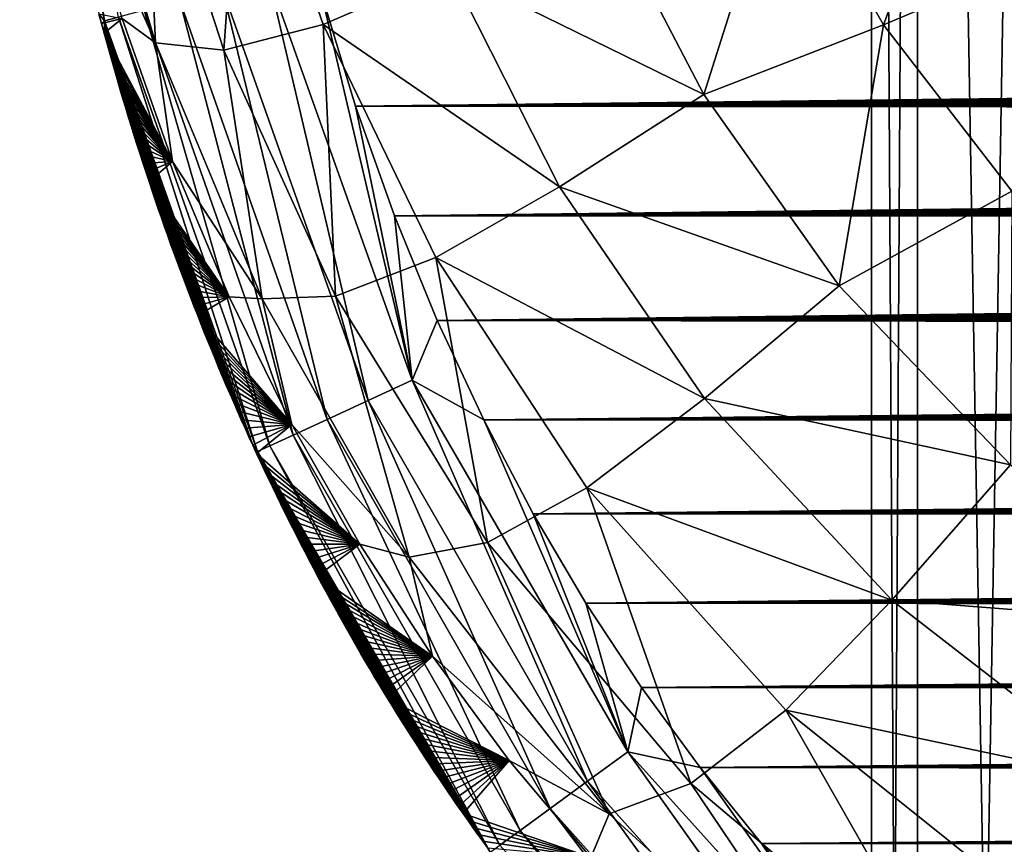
# Model space of a CAD drawing. Header units: metres. Extents: x -26 to 26, y -119 to 32.
# Tile 7 of 208: x -14.72 to -11.55, y -105.51 to -102.85. Entities that reach past the tile are written whole.
import ezdxf

# ---------------------------------------------------------------- set-up
doc = ezdxf.new("R2010")
doc.units = ezdxf.units.M
doc.layers.add('solid_13_411_041_XXX', color=7, linetype='CONTINUOUS')

msp = doc.modelspace()

# ---------------------------------------------------------------- linework, layer by layer
at = {"layer": 'solid_13_411_041_XXX'}
for points in [[(-11.975, -93.205933, 88.452087), (-11.975, -119.005936, 88.452087), (-11.827559, -119.005936, 90.325447)], [(-11.827568, -93.205933, 90.325394), (-11.975, -93.205933, 88.452087), (-11.827559, -119.005936, 90.325447)], [(-11.827568, -93.205933, 86.578789), (-11.827559, -119.005936, 86.578735), (-11.975, -119.005936, 88.452087)], [(-11.975, -93.205933, 88.452087), (-11.827568, -93.205933, 86.578789), (-11.975, -119.005936, 88.452087)], [(-11.827568, -93.205933, 90.325394), (-11.827559, -119.005936, 90.325447), (-11.388893, -119.005936, 92.152596)], [(-11.388902, -93.205933, 92.152565), (-11.827568, -93.205933, 90.325394), (-11.388893, -119.005936, 92.152596)], [(-11.827568, -93.205933, 86.578789), (-11.388902, -93.205933, 84.75161), (-11.827559, -119.005936, 86.578735)], [(-11.388902, -93.205933, 84.75161), (-11.388893, -119.005936, 84.751587), (-11.827559, -119.005936, 86.578735)], [(-14.669746, -101.425858, 144.73172), (-14.71887, -101.431931, 144.580383), (-14.446129, -102.857979, 144.56459)], [(-14.446129, -102.857979, 144.56459), (-14.71887, -101.431931, 144.580383), (-14.463709, -102.835426, 144.414185)], [(-14.400693, -102.845764, 144.719391), (-14.669746, -101.425858, 144.73172), (-14.446129, -102.857979, 144.56459)], [(-14.520329, -102.119385, 141.739288), (-14.28131, -102.929039, 141.765533), (-14.528988, -102.362, 142.349258)], [(-14.316432, -102.166145, 141.130295), (-14.28131, -102.929039, 141.765533), (-14.520329, -102.119385, 141.739288)], [(-14.061491, -102.951851, 141.149475), (-14.316432, -102.166145, 141.130295), (-14.002597, -102.117905, 140.5439)], [(-14.061491, -102.951851, 141.149475), (-14.002597, -102.117905, 140.5439), (-13.741776, -102.86898, 140.558121)], [(-13.741776, -102.86898, 140.558121), (-14.002597, -102.117905, 140.5439), (-13.334052, -102.692841, 140.03125)], [(-11.93677, -102.870506, 139.305588), (-12.263124, -102.298164, 139.299316), (-11.659621, -102.120621, 139.123108)], [(-11.93677, -102.870506, 139.305588), (-11.659621, -102.120621, 139.123108), (-11.34545, -102.62043, 139.127975)], [(-14.061491, -102.951851, 141.149475), (-14.28131, -102.929039, 141.765533), (-14.316432, -102.166145, 141.130295)], [(-12.515496, -103.095238, 139.612625), (-12.850915, -102.452225, 139.604782), (-12.263124, -102.298164, 139.299316)], [(-12.515496, -103.095238, 139.612625), (-12.263124, -102.298164, 139.299316), (-11.93677, -102.870506, 139.305588)], [(-14.28131, -102.929039, 141.765533), (-14.388555, -102.849953, 142.370697), (-14.528988, -102.362, 142.349258)], [(-13.334052, -102.692841, 140.03125), (-12.850915, -102.452225, 139.604782), (-12.515496, -103.095238, 139.612625)], [(-11.523081, -103.406532, 139.310699), (-11.93677, -102.870506, 139.305588), (-11.34545, -102.62043, 139.127975)], [(-13.741776, -102.86898, 140.558121), (-13.334052, -102.692841, 140.03125), (-12.980221, -103.392784, 140.04068)], [(-12.980221, -103.392784, 140.04068), (-13.334052, -102.692841, 140.03125), (-12.515496, -103.095238, 139.612625)], [(-13.917571, -102.715942, 145.129761), (-14.065491, -102.755684, 145.077789), (-13.596773, -104.081223, 145.074844)], [(-13.454619, -104.015785, 145.129211), (-13.917571, -102.715942, 145.129761), (-13.596773, -104.081223, 145.074844)], [(-13.749539, -102.763054, 145.145737), (-13.917571, -102.715942, 145.129761), (-13.454619, -104.015785, 145.129211)], [(-14.065491, -102.755684, 145.077789), (-14.203459, -102.792755, 144.988037), (-13.728878, -104.142036, 144.980789)], [(-13.596773, -104.081223, 145.074844), (-14.065491, -102.755684, 145.077789), (-13.728878, -104.142036, 144.980789)], [(-13.637234, -103.132393, 145.145767), (-13.749539, -102.763054, 145.145737), (-13.454619, -104.015785, 145.129211)], [(13.736288, -102.809975, 145.145752), (-13.749539, -102.763054, 145.145737), (-13.637234, -103.132393, 145.145767)], [(-14.203459, -102.792755, 144.988037), (-14.318469, -102.823662, 144.865082), (-13.837739, -104.192154, 144.852081)], [(-13.728878, -104.142036, 144.980789), (-14.203459, -102.792755, 144.988037), (-13.837739, -104.192154, 144.852081)], [(-14.388555, -102.849953, 142.370697), (-14.455441, -102.866272, 144.413681), (-14.463709, -102.835426, 144.414185)], [(-14.446129, -102.857979, 144.56459), (-14.463709, -102.835426, 144.414185), (-14.455441, -102.866272, 144.413681)], [(-14.318469, -102.823662, 144.865082), (-14.400693, -102.845764, 144.719391), (-13.91355, -104.227058, 144.700302)], [(-13.837739, -104.192154, 144.852081), (-14.318469, -102.823662, 144.865082), (-13.91355, -104.227058, 144.700302)], [(13.736288, -102.809975, 145.145752), (-13.637234, -103.132393, 145.145767), (13.721572, -102.860901, 145.145752)], [(-14.388555, -102.849953, 142.370697), (-14.447087, -102.897018, 144.413162), (-14.455441, -102.866272, 144.413681)], [(-14.446129, -102.857979, 144.56459), (-14.455441, -102.866272, 144.413681), (-14.447087, -102.897018, 144.413162)], [(-14.388555, -102.849953, 142.370697), (-14.226666, -103.310539, 142.391296), (-14.447087, -102.897018, 144.413162)], [(-14.446129, -102.857979, 144.56459), (-14.447087, -102.897018, 144.413162), (-14.438649, -102.927666, 144.412643)], [(-14.400693, -102.845764, 144.719391), (-14.446129, -102.857979, 144.56459), (-13.952672, -104.245079, 144.540283)], [(-14.446129, -102.857979, 144.56459), (-14.438649, -102.927666, 144.412643), (-14.430125, -102.958229, 144.412125)], [(-14.446129, -102.857979, 144.56459), (-14.430125, -102.958229, 144.412125), (-14.421515, -102.988701, 144.411606)], [(-14.446129, -102.857979, 144.56459), (-14.421515, -102.988701, 144.411606), (-14.412825, -103.019073, 144.411072)], [(-14.446129, -102.857979, 144.56459), (-14.412825, -103.019073, 144.411072), (-14.404058, -103.049316, 144.410553)], [(-14.446129, -102.857979, 144.56459), (-14.404058, -103.049316, 144.410553), (-14.395215, -103.079437, 144.410019)], [(-14.446129, -102.857979, 144.56459), (-14.395215, -103.079437, 144.410019), (-14.386295, -103.109444, 144.409485)], [(-14.446129, -102.857979, 144.56459), (-14.386295, -103.109444, 144.409485), (-14.377296, -103.139351, 144.408936)], [(-14.446129, -102.857979, 144.56459), (-14.377296, -103.139351, 144.408936), (-14.368216, -103.169151, 144.408401)], [(-14.446129, -102.857979, 144.56459), (-14.368216, -103.169151, 144.408401), (-14.359053, -103.19886, 144.407852)], [(-14.446129, -102.857979, 144.56459), (-14.359053, -103.19886, 144.407852), (-14.349805, -103.228493, 144.407318)], [(-14.446129, -102.857979, 144.56459), (-14.349805, -103.228493, 144.407318), (-14.340469, -103.258034, 144.406769)], [(-14.446129, -102.857979, 144.56459), (-14.340469, -103.258034, 144.406769), (-14.331046, -103.287514, 144.406204)], [(-14.446129, -102.857979, 144.56459), (-14.331046, -103.287514, 144.406204), (-14.321531, -103.316925, 144.405655)], [(-14.446129, -102.857979, 144.56459), (-14.321531, -103.316925, 144.405655), (-14.311923, -103.346275, 144.405106)], [(-14.446129, -102.857979, 144.56459), (-14.311923, -103.346275, 144.405106), (-14.302218, -103.375572, 144.404541)], [(-14.446129, -102.857979, 144.56459), (-14.302218, -103.375572, 144.404541), (-14.292416, -103.404831, 144.403976)], [(-14.446129, -102.857979, 144.56459), (-14.292416, -103.404831, 144.403976), (-14.282515, -103.434036, 144.403412)], [(-14.446129, -102.857979, 144.56459), (-14.282515, -103.434036, 144.403412), (-14.272527, -103.463165, 144.402847)], [(-14.446129, -102.857979, 144.56459), (-14.272527, -103.463165, 144.402847), (-14.26245, -103.492226, 144.402267)], [(-14.446129, -102.857979, 144.56459), (-14.26245, -103.492226, 144.402267), (-14.252286, -103.521202, 144.401703)], [(-14.446129, -102.857979, 144.56459), (-14.252286, -103.521202, 144.401703), (-14.242033, -103.550102, 144.401123)], [(-14.446129, -102.857979, 144.56459), (-14.242033, -103.550102, 144.401123), (-14.23169, -103.578934, 144.400543)], [(-14.446129, -102.857979, 144.56459), (-14.23169, -103.578934, 144.400543), (-14.221258, -103.607697, 144.399948)], [(-14.446129, -102.857979, 144.56459), (-14.221258, -103.607697, 144.399948), (-14.210734, -103.636398, 144.399368)], [(-14.446129, -102.857979, 144.56459), (-14.210734, -103.636398, 144.399368), (-14.200119, -103.665024, 144.398773)], [(-14.446129, -102.857979, 144.56459), (-14.200119, -103.665024, 144.398773), (-14.189411, -103.693596, 144.398193)], [(-14.446129, -102.857979, 144.56459), (-14.189411, -103.693596, 144.398193), (-14.17861, -103.722107, 144.397598)], [(-14.446129, -102.857979, 144.56459), (-14.17861, -103.722107, 144.397598), (-14.167714, -103.750549, 144.397003)], [(-14.446129, -102.857979, 144.56459), (-14.167714, -103.750549, 144.397003), (-14.156724, -103.778946, 144.396408)], [(-14.446129, -102.857979, 144.56459), (-14.156724, -103.778946, 144.396408), (-14.145637, -103.807281, 144.395798)], [(-14.446129, -102.857979, 144.56459), (-14.145637, -103.807281, 144.395798), (-14.134453, -103.835571, 144.395203)], [(-14.446129, -102.857979, 144.56459), (-14.134453, -103.835571, 144.395203), (-14.123167, -103.863815, 144.394592)], [(-14.446129, -102.857979, 144.56459), (-14.123167, -103.863815, 144.394592), (-14.111782, -103.892014, 144.393997)], [(-14.446129, -102.857979, 144.56459), (-14.111782, -103.892014, 144.393997), (-14.100299, -103.920158, 144.393387)], [(-14.446129, -102.857979, 144.56459), (-14.100299, -103.920158, 144.393387), (-14.08872, -103.948242, 144.392761)], [(-14.446129, -102.857979, 144.56459), (-14.08872, -103.948242, 144.392761), (-14.077047, -103.976265, 144.392151)], [(-14.446129, -102.857979, 144.56459), (-14.077047, -103.976265, 144.392151), (-14.065283, -104.004219, 144.391525)], [(-14.446129, -102.857979, 144.56459), (-14.065283, -104.004219, 144.391525), (-14.053429, -104.032097, 144.390915)], [(-14.446129, -102.857979, 144.56459), (-14.053429, -104.032097, 144.390915), (-14.041489, -104.059898, 144.390289)], [(-14.446129, -102.857979, 144.56459), (-14.041489, -104.059898, 144.390289), (-14.029463, -104.087608, 144.389664)], [(-14.446129, -102.857979, 144.56459), (-14.029463, -104.087608, 144.389664), (-14.017356, -104.115234, 144.389038)], [(-14.446129, -102.857979, 144.56459), (-14.017356, -104.115234, 144.389038), (-14.00517, -104.142761, 144.388412)], [(-14.446129, -102.857979, 144.56459), (-14.00517, -104.142761, 144.388412), (-13.992908, -104.170181, 144.387787)], [(-14.446129, -102.857979, 144.56459), (-13.992908, -104.170181, 144.387787), (-13.98057, -104.197502, 144.387161)], [(-14.446129, -102.857979, 144.56459), (-13.98057, -104.197502, 144.387161), (-13.968162, -104.224716, 144.386536)], [(-13.952672, -104.245079, 144.540283), (-14.446129, -102.857979, 144.56459), (-13.968162, -104.224716, 144.386536)], [(-13.91355, -104.227058, 144.700302), (-14.400693, -102.845764, 144.719391), (-13.952672, -104.245079, 144.540283)], [(-14.28131, -102.929039, 141.765533), (-14.226666, -103.310539, 142.391296), (-14.388555, -102.849953, 142.370697)], [(-13.70167, -103.745117, 141.166183), (-14.061491, -102.951851, 141.149475), (-13.741776, -102.86898, 140.558121)], [(-13.37861, -103.619865, 140.570053), (-13.741776, -102.86898, 140.558121), (-12.980221, -103.392784, 140.04068)], [(-13.70167, -103.745117, 141.166183), (-13.741776, -102.86898, 140.558121), (-13.37861, -103.619865, 140.570053)], [(13.721572, -102.860901, 145.145752), (-13.637234, -103.132393, 145.145767), (13.706615, -102.91153, 145.145752)], [(-14.226666, -103.310539, 142.391296), (-14.438649, -102.927666, 144.412643), (-14.447087, -102.897018, 144.413162)], [(-12.079587, -103.711632, 139.618225), (-12.515496, -103.095238, 139.612625), (-11.93677, -102.870506, 139.305588)], [(-12.079587, -103.711632, 139.618225), (-11.93677, -102.870506, 139.305588), (-11.523081, -103.406532, 139.310699)], [(-14.226666, -103.310539, 142.391296), (-14.430125, -102.958229, 144.412125), (-14.438649, -102.927666, 144.412643)], [(-14.28131, -102.929039, 141.765533), (-13.938389, -103.753403, 141.790482), (-14.226666, -103.310539, 142.391296)], [(-14.061491, -102.951851, 141.149475), (-13.938389, -103.753403, 141.790482), (-14.28131, -102.929039, 141.765533)], [(13.706615, -102.91153, 145.145752), (-13.637234, -103.132393, 145.145767), (13.691407, -102.961861, 145.145752)], [(-14.226666, -103.310539, 142.391296), (-14.421515, -102.988701, 144.411606), (-14.430125, -102.958229, 144.412125)], [(-13.70167, -103.745117, 141.166183), (-13.938389, -103.753403, 141.790482), (-14.061491, -102.951851, 141.149475)], [(13.691407, -102.961861, 145.145752), (-13.637234, -103.132393, 145.145767), (13.675941, -103.011887, 145.145767)], [(-14.226666, -103.310539, 142.391296), (-14.412825, -103.019073, 144.411072), (-14.421515, -102.988701, 144.411606)], [(-14.226666, -103.310539, 142.391296), (-14.404058, -103.049316, 144.410553), (-14.412825, -103.019073, 144.411072)], [(13.675941, -103.011887, 145.145767), (-13.637234, -103.132393, 145.145767), (13.660222, -103.0616, 145.145767)], [(-14.226666, -103.310539, 142.391296), (-14.395215, -103.079437, 144.410019), (-14.404058, -103.049316, 144.410553)], [(-14.226666, -103.310539, 142.391296), (-14.386295, -103.109444, 144.409485), (-14.395215, -103.079437, 144.410019)], [(13.660222, -103.0616, 145.145767), (-13.637234, -103.132393, 145.145767), (13.644258, -103.111015, 145.145767)], [(-14.226666, -103.310539, 142.391296), (-14.377296, -103.139351, 144.408936), (-14.386295, -103.109444, 144.409485)], [(13.644258, -103.111015, 145.145767), (-13.637234, -103.132393, 145.145767), (13.628052, -103.160118, 145.145767)], [(-12.980221, -103.392784, 140.04068), (-12.515496, -103.095238, 139.612625), (-12.079587, -103.711632, 139.618225)], [(-14.226666, -103.310539, 142.391296), (-14.368216, -103.169151, 144.408401), (-14.377296, -103.139351, 144.408936)], [(-13.511699, -103.485855, 145.145798), (-13.637234, -103.132393, 145.145767), (-13.454619, -104.015785, 145.129211)], [(13.628052, -103.160118, 145.145767), (-13.637234, -103.132393, 145.145767), (-13.511699, -103.485855, 145.145798)], [(-14.226666, -103.310539, 142.391296), (-14.359053, -103.19886, 144.407852), (-14.368216, -103.169151, 144.408401)], [(13.628052, -103.160118, 145.145767), (-13.511699, -103.485855, 145.145798), (13.611611, -103.208916, 145.145782)], [(-14.226666, -103.310539, 142.391296), (-14.349805, -103.228493, 144.407318), (-14.359053, -103.19886, 144.407852)], [(13.611611, -103.208916, 145.145782), (-13.511699, -103.485855, 145.145798), (13.594943, -103.257401, 145.145782)], [(-14.226666, -103.310539, 142.391296), (-14.340469, -103.258034, 144.406769), (-14.349805, -103.228493, 144.407318)], [(-14.226666, -103.310539, 142.391296), (-14.331046, -103.287514, 144.406204), (-14.340469, -103.258034, 144.406769)], [(13.594943, -103.257401, 145.145782), (-13.511699, -103.485855, 145.145798), (13.578052, -103.30558, 145.145782)], [(-14.226666, -103.310539, 142.391296), (-14.321531, -103.316925, 144.405655), (-14.331046, -103.287514, 144.406204)], [(-14.226666, -103.310539, 142.391296), (-14.311923, -103.346275, 144.405106), (-14.321531, -103.316925, 144.405655)], [(-14.226666, -103.310539, 142.391296), (-14.302218, -103.375572, 144.404541), (-14.311923, -103.346275, 144.405106)], [(-14.226666, -103.310539, 142.391296), (-14.04371, -103.747253, 142.409286), (-14.302218, -103.375572, 144.404541)], [(-13.938389, -103.753403, 141.790482), (-14.04371, -103.747253, 142.409286), (-14.226666, -103.310539, 142.391296)], [(13.578052, -103.30558, 145.145782), (-13.511699, -103.485855, 145.145798), (13.560935, -103.353439, 145.145798)], [(-14.04371, -103.747253, 142.409286), (-14.292416, -103.404831, 144.403976), (-14.302218, -103.375572, 144.404541)], [(13.560935, -103.353439, 145.145798), (-13.511699, -103.485855, 145.145798), (13.543574, -103.401001, 145.145798)], [(-14.04371, -103.747253, 142.409286), (-14.282515, -103.434036, 144.403412), (-14.292416, -103.404831, 144.403976)], [(13.543574, -103.401001, 145.145798), (-13.511699, -103.485855, 145.145798), (13.525976, -103.44825, 145.145798)], [(-13.37861, -103.619865, 140.570053), (-12.980221, -103.392784, 140.04068), (-12.513153, -104.074898, 140.046051)], [(-12.513153, -104.074898, 140.046051), (-12.980221, -103.392784, 140.04068), (-12.079587, -103.711632, 139.618225)], [(-11.52787, -104.288574, 139.619614), (-12.079587, -103.711632, 139.618225), (-11.523081, -103.406532, 139.310699)], [(-14.04371, -103.747253, 142.409286), (-14.272527, -103.463165, 144.402847), (-14.282515, -103.434036, 144.403412)], [(-14.04371, -103.747253, 142.409286), (-14.26245, -103.492226, 144.402267), (-14.272527, -103.463165, 144.402847)], [(13.525976, -103.44825, 145.145798), (-13.511699, -103.485855, 145.145798), (13.508145, -103.495193, 145.145798)], [(-14.04371, -103.747253, 142.409286), (-14.252286, -103.521202, 144.401703), (-14.26245, -103.492226, 144.402267)], [(-13.373824, -103.822899, 145.145828), (-13.511699, -103.485855, 145.145798), (-13.454619, -104.015785, 145.129211)], [(13.508145, -103.495193, 145.145798), (-13.511699, -103.485855, 145.145798), (-13.373824, -103.822899, 145.145828)], [(13.508145, -103.495193, 145.145798), (-13.373824, -103.822899, 145.145828), (13.490089, -103.541824, 145.145813)], [(-14.04371, -103.747253, 142.409286), (-14.242033, -103.550102, 144.401123), (-14.252286, -103.521202, 144.401703)], [(-14.04371, -103.747253, 142.409286), (-14.23169, -103.578934, 144.400543), (-14.242033, -103.550102, 144.401123)], [(13.490089, -103.541824, 145.145813), (-13.373824, -103.822899, 145.145828), (13.471814, -103.588142, 145.145813)], [(-14.04371, -103.747253, 142.409286), (-14.221258, -103.607697, 144.399948), (-14.23169, -103.578934, 144.400543)], [(13.471814, -103.588142, 145.145813), (-13.373824, -103.822899, 145.145828), (13.453328, -103.634155, 145.145813)], [(-14.04371, -103.747253, 142.409286), (-14.210734, -103.636398, 144.399368), (-14.221258, -103.607697, 144.399948)], [(-13.211985, -104.538284, 141.174942), (-13.70167, -103.745117, 141.166183), (-13.37861, -103.619865, 140.570053)], [(-12.891803, -104.361824, 140.575806), (-13.37861, -103.619865, 140.570053), (-12.513153, -104.074898, 140.046051)], [(-13.211985, -104.538284, 141.174942), (-13.37861, -103.619865, 140.570053), (-12.891803, -104.361824, 140.575806)], [(-14.04371, -103.747253, 142.409286), (-14.200119, -103.665024, 144.398773), (-14.210734, -103.636398, 144.399368)], [(13.453328, -103.634155, 145.145813), (-13.373824, -103.822899, 145.145828), (13.434636, -103.679848, 145.145813)], [(-14.04371, -103.747253, 142.409286), (-14.189411, -103.693596, 144.398193), (-14.200119, -103.665024, 144.398773)], [(-14.04371, -103.747253, 142.409286), (-14.17861, -103.722107, 144.397598), (-14.189411, -103.693596, 144.398193)], [(13.434636, -103.679848, 145.145813), (-13.373824, -103.822899, 145.145828), (13.415742, -103.725227, 145.145828)], [(-14.04371, -103.747253, 142.409286), (-14.167714, -103.750549, 144.397003), (-14.17861, -103.722107, 144.397598)], [(13.415742, -103.725227, 145.145828), (-13.373824, -103.822899, 145.145828), (13.396626, -103.770294, 145.145828)], [(-12.513153, -104.074898, 140.046051), (-12.079587, -103.711632, 139.618225), (-11.52787, -104.288574, 139.619614)], [(-14.04371, -103.747253, 142.409286), (-14.156724, -103.778946, 144.396408), (-14.167714, -103.750549, 144.397003)], [(-14.04371, -103.747253, 142.409286), (-14.145637, -103.807281, 144.395798), (-14.156724, -103.778946, 144.396408)], [(-14.04371, -103.747253, 142.409286), (-13.842134, -104.158455, 142.424301), (-14.145637, -103.807281, 144.395798)], [(-13.938389, -103.753403, 141.790482), (-13.842134, -104.158455, 142.424301), (-14.04371, -103.747253, 142.409286)], [(-13.70167, -103.745117, 141.166183), (-13.464734, -104.585907, 141.806808), (-13.938389, -103.753403, 141.790482)], [(-13.938389, -103.753403, 141.790482), (-13.464734, -104.585907, 141.806808), (-13.842134, -104.158455, 142.424301)], [(-13.211985, -104.538284, 141.174942), (-13.464734, -104.585907, 141.806808), (-13.70167, -103.745117, 141.166183)], [(13.396626, -103.770294, 145.145828), (-13.373824, -103.822899, 145.145828), (13.377289, -103.815048, 145.145828)], [(-13.842134, -104.158455, 142.424301), (-14.134453, -103.835571, 144.395203), (-14.145637, -103.807281, 144.395798)], [(13.377289, -103.815048, 145.145828), (-13.373824, -103.822899, 145.145828), (13.357736, -103.859497, 145.145828)], [(-13.842134, -104.158455, 142.424301), (-14.123167, -103.863815, 144.394592), (-14.134453, -103.835571, 144.395203)], [(-13.224551, -104.143127, 145.145859), (-13.373824, -103.822899, 145.145828), (-13.454619, -104.015785, 145.129211)], [(13.357736, -103.859497, 145.145828), (-13.373824, -103.822899, 145.145828), (-13.224551, -104.143127, 145.145859)], [(-13.842134, -104.158455, 142.424301), (-14.111782, -103.892014, 144.393997), (-14.123167, -103.863815, 144.394592)], [(13.357736, -103.859497, 145.145828), (-13.224551, -104.143127, 145.145859), (13.337974, -103.903625, 145.145844)], [(-13.842134, -104.158455, 142.424301), (-14.100299, -103.920158, 144.393387), (-14.111782, -103.892014, 144.393997)], [(13.337974, -103.903625, 145.145844), (-13.224551, -104.143127, 145.145859), (13.318008, -103.947441, 145.145844)], [(-13.842134, -104.158455, 142.424301), (-14.08872, -103.948242, 144.392761), (-14.100299, -103.920158, 144.393387)], [(13.318008, -103.947441, 145.145844), (-13.224551, -104.143127, 145.145859), (13.297847, -103.990952, 145.145844)], [(-13.842134, -104.158455, 142.424301), (-14.077047, -103.976265, 144.392151), (-14.08872, -103.948242, 144.392761)], [(-13.842134, -104.158455, 142.424301), (-14.065283, -104.004219, 144.391525), (-14.077047, -103.976265, 144.392151)], [(-13.842134, -104.158455, 142.424301), (-14.053429, -104.032097, 144.390915), (-14.065283, -104.004219, 144.391525)], [(13.297847, -103.990952, 145.145844), (-13.224551, -104.143127, 145.145859), (13.277493, -104.034149, 145.145844)], [(-13.842134, -104.158455, 142.424301), (-14.041489, -104.059898, 144.390289), (-14.053429, -104.032097, 144.390915)], [(-13.454619, -104.015785, 145.129211), (-13.596773, -104.081223, 145.074844), (-12.889869, -105.307625, 145.071182)], [(-12.760136, -105.213196, 145.128494), (-13.454619, -104.015785, 145.129211), (-12.889869, -105.307625, 145.071182)], [(-13.224551, -104.143127, 145.145859), (-13.454619, -104.015785, 145.129211), (-12.760136, -105.213196, 145.128494)], [(13.277493, -104.034149, 145.145844), (-13.224551, -104.143127, 145.145859), (13.256956, -104.077034, 145.145859)], [(-13.842134, -104.158455, 142.424301), (-14.029463, -104.087608, 144.389664), (-14.041489, -104.059898, 144.390289)], [(-13.842134, -104.158455, 142.424301), (-14.017356, -104.115234, 144.389038), (-14.029463, -104.087608, 144.389664)], [(-13.596773, -104.081223, 145.074844), (-13.728878, -104.142036, 144.980789), (-13.009876, -105.394974, 144.971802)], [(-12.889869, -105.307625, 145.071182), (-13.596773, -104.081223, 145.074844), (-13.009876, -105.394974, 144.971802)], [(13.256956, -104.077034, 145.145859), (-13.224551, -104.143127, 145.145859), (13.236222, -104.119606, 145.145859)], [(-12.891803, -104.361824, 140.575806), (-12.513153, -104.074898, 140.046051), (-11.910115, -104.724113, 140.043839)], [(-11.910115, -104.724113, 140.043839), (-12.513153, -104.074898, 140.046051), (-11.52787, -104.288574, 139.619614)], [(-13.842134, -104.158455, 142.424301), (-14.00517, -104.142761, 144.388412), (-14.017356, -104.115234, 144.389038)], [(13.236222, -104.119606, 145.145859), (-13.224551, -104.143127, 145.145859), (13.215285, -104.16185, 145.145859)], [(-13.842134, -104.158455, 142.424301), (-13.992908, -104.170181, 144.387787), (-14.00517, -104.142761, 144.388412)], [(-13.842134, -104.158455, 142.424301), (-13.98057, -104.197502, 144.387161), (-13.992908, -104.170181, 144.387787)], [(-13.842134, -104.158455, 142.424301), (-13.968162, -104.224716, 144.386536), (-13.98057, -104.197502, 144.387161)], [(-13.842134, -104.158455, 142.424301), (-13.955674, -104.251831, 144.38591), (-13.968162, -104.224716, 144.386536)], [(-13.842134, -104.158455, 142.424301), (-13.623788, -104.543991, 142.435364), (-13.955674, -104.251831, 144.38591)], [(-13.464734, -104.585907, 141.806808), (-13.623788, -104.543991, 142.435364), (-13.842134, -104.158455, 142.424301)], [(-13.728878, -104.142036, 144.980789), (-13.837739, -104.192154, 144.852081), (-13.107318, -105.465904, 144.836014)], [(-13.009876, -105.394974, 144.971802), (-13.728878, -104.142036, 144.980789), (-13.107318, -105.465904, 144.836014)], [(-13.064838, -104.446342, 145.145889), (-13.224551, -104.143127, 145.145859), (-12.760136, -105.213196, 145.128494)], [(13.215285, -104.16185, 145.145859), (-13.224551, -104.143127, 145.145859), (-13.064838, -104.446342, 145.145889)], [(13.215285, -104.16185, 145.145859), (-13.064838, -104.446342, 145.145889), (13.194148, -104.203789, 145.145859)], [(-13.837739, -104.192154, 144.852081), (-13.91355, -104.227058, 144.700302), (-13.172853, -105.513618, 144.676804)], [(-13.107318, -105.465904, 144.836014), (-13.837739, -104.192154, 144.852081), (-13.172853, -105.513618, 144.676804)], [(-13.952672, -104.245079, 144.540283), (-13.968162, -104.224716, 144.386536), (-13.955674, -104.251831, 144.38591)], [(-13.91355, -104.227058, 144.700302), (-13.952672, -104.245079, 144.540283), (-13.203445, -105.535904, 144.510605)], [(-13.172853, -105.513618, 144.676804), (-13.91355, -104.227058, 144.700302), (-13.203445, -105.535904, 144.510605)], [(13.194148, -104.203789, 145.145859), (-13.064838, -104.446342, 145.145889), (13.172817, -104.245415, 145.145874)], [(-13.952672, -104.245079, 144.540283), (-13.955674, -104.251831, 144.38591), (-13.943103, -104.278862, 144.385284)], [(-13.623788, -104.543991, 142.435364), (-13.943103, -104.278862, 144.385284), (-13.955674, -104.251831, 144.38591)], [(-13.952672, -104.245079, 144.540283), (-13.943103, -104.278862, 144.385284), (-13.930449, -104.305809, 144.384644)], [(-13.952672, -104.245079, 144.540283), (-13.930449, -104.305809, 144.384644), (-13.917715, -104.332664, 144.384018)], [(-13.952672, -104.245079, 144.540283), (-13.917715, -104.332664, 144.384018), (-13.904902, -104.359428, 144.383377)], [(-13.952672, -104.245079, 144.540283), (-13.904902, -104.359428, 144.383377), (-13.892012, -104.386101, 144.382736)], [(-13.952672, -104.245079, 144.540283), (-13.892012, -104.386101, 144.382736), (-13.879045, -104.412674, 144.382111)], [(-13.952672, -104.245079, 144.540283), (-13.879045, -104.412674, 144.382111), (-13.866005, -104.43914, 144.38147)], [(-13.952672, -104.245079, 144.540283), (-13.866005, -104.43914, 144.38147), (-13.852893, -104.465508, 144.380829)], [(-13.952672, -104.245079, 144.540283), (-13.852893, -104.465508, 144.380829), (-13.83971, -104.491768, 144.380188)], [(-13.952672, -104.245079, 144.540283), (-13.83971, -104.491768, 144.380188), (-13.82646, -104.517921, 144.379562)], [(-13.952672, -104.245079, 144.540283), (-13.82646, -104.517921, 144.379562), (-13.813143, -104.543961, 144.378922)], [(-13.952672, -104.245079, 144.540283), (-13.813143, -104.543961, 144.378922), (-13.799762, -104.569878, 144.378281)], [(-13.952672, -104.245079, 144.540283), (-13.799762, -104.569878, 144.378281), (-13.786318, -104.595688, 144.37764)], [(-13.952672, -104.245079, 144.540283), (-13.786318, -104.595688, 144.37764), (-13.772813, -104.621368, 144.376999)], [(-13.952672, -104.245079, 144.540283), (-13.772813, -104.621368, 144.376999), (-13.759246, -104.646935, 144.376373)], [(-13.952672, -104.245079, 144.540283), (-13.759246, -104.646935, 144.376373), (-13.745618, -104.672386, 144.375732)], [(-13.952672, -104.245079, 144.540283), (-13.745618, -104.672386, 144.375732), (-13.731926, -104.697723, 144.375092)], [(-13.952672, -104.245079, 144.540283), (-13.731926, -104.697723, 144.375092), (-13.718171, -104.722954, 144.374451)], [(-13.952672, -104.245079, 144.540283), (-13.718171, -104.722954, 144.374451), (-13.704352, -104.74807, 144.37381)], [(-13.952672, -104.245079, 144.540283), (-13.704352, -104.74807, 144.37381), (-13.690468, -104.773087, 144.373169)], [(-13.952672, -104.245079, 144.540283), (-13.690468, -104.773087, 144.373169), (-13.676517, -104.797997, 144.372528)], [(-13.952672, -104.245079, 144.540283), (-13.676517, -104.797997, 144.372528), (-13.662499, -104.8228, 144.371902)], [(-13.952672, -104.245079, 144.540283), (-13.662499, -104.8228, 144.371902), (-13.648415, -104.847511, 144.371262)], [(-13.952672, -104.245079, 144.540283), (-13.648415, -104.847511, 144.371262), (-13.634261, -104.872124, 144.370621)], [(-13.952672, -104.245079, 144.540283), (-13.634261, -104.872124, 144.370621), (-13.620039, -104.896637, 144.36998)], [(-13.952672, -104.245079, 144.540283), (-13.620039, -104.896637, 144.36998), (-13.605747, -104.921059, 144.369339)], [(-13.952672, -104.245079, 144.540283), (-13.605747, -104.921059, 144.369339), (-13.591384, -104.945396, 144.368698)], [(-13.952672, -104.245079, 144.540283), (-13.591384, -104.945396, 144.368698), (-13.576953, -104.969635, 144.368073)], [(-13.952672, -104.245079, 144.540283), (-13.576953, -104.969635, 144.368073), (-13.562463, -104.993767, 144.367432)], [(-13.952672, -104.245079, 144.540283), (-13.562463, -104.993767, 144.367432), (-13.547914, -105.017784, 144.366791)], [(-13.952672, -104.245079, 144.540283), (-13.547914, -105.017784, 144.366791), (-13.533303, -105.041702, 144.36615)], [(-13.952672, -104.245079, 144.540283), (-13.533303, -105.041702, 144.36615), (-13.518633, -105.065521, 144.365509)], [(-13.952672, -104.245079, 144.540283), (-13.518633, -105.065521, 144.365509), (-13.5039, -105.089233, 144.364883)], [(-13.952672, -104.245079, 144.540283), (-13.5039, -105.089233, 144.364883), (-13.489102, -105.112854, 144.364243)], [(-13.952672, -104.245079, 144.540283), (-13.489102, -105.112854, 144.364243), (-13.474241, -105.136375, 144.363602)], [(-13.952672, -104.245079, 144.540283), (-13.474241, -105.136375, 144.363602), (-13.459314, -105.159813, 144.362976)], [(-13.952672, -104.245079, 144.540283), (-13.459314, -105.159813, 144.362976), (-13.444321, -105.183151, 144.362335)], [(-13.952672, -104.245079, 144.540283), (-13.444321, -105.183151, 144.362335), (-13.429258, -105.206413, 144.361694)], [(-13.952672, -104.245079, 144.540283), (-13.429258, -105.206413, 144.361694), (-13.414126, -105.229584, 144.361053)], [(-13.952672, -104.245079, 144.540283), (-13.414126, -105.229584, 144.361053), (-13.398924, -105.25267, 144.360428)], [(-13.952672, -104.245079, 144.540283), (-13.398924, -105.25267, 144.360428), (-13.383649, -105.275681, 144.359787)], [(-13.952672, -104.245079, 144.540283), (-13.383649, -105.275681, 144.359787), (-13.368302, -105.298607, 144.359161)], [(-13.952672, -104.245079, 144.540283), (-13.368302, -105.298607, 144.359161), (-13.352893, -105.321442, 144.358521)], [(-13.952672, -104.245079, 144.540283), (-13.352893, -105.321442, 144.358521), (-13.337422, -105.344177, 144.35788)], [(-13.952672, -104.245079, 144.540283), (-13.337422, -105.344177, 144.35788), (-13.321889, -105.366829, 144.357254)], [(-13.952672, -104.245079, 144.540283), (-13.321889, -105.366829, 144.357254), (-13.306293, -105.389381, 144.356613)], [(-13.952672, -104.245079, 144.540283), (-13.306293, -105.389381, 144.356613), (-13.290635, -105.411842, 144.355988)], [(-13.952672, -104.245079, 144.540283), (-13.290635, -105.411842, 144.355988), (-13.274911, -105.434219, 144.355347)], [(-13.952672, -104.245079, 144.540283), (-13.274911, -105.434219, 144.355347), (-13.259121, -105.456505, 144.354721)], [(-13.952672, -104.245079, 144.540283), (-13.259121, -105.456505, 144.354721), (-13.243265, -105.478714, 144.35408)], [(-13.952672, -104.245079, 144.540283), (-13.243265, -105.478714, 144.35408), (-13.227341, -105.500832, 144.353455)], [(-13.952672, -104.245079, 144.540283), (-13.227341, -105.500832, 144.353455), (-13.211348, -105.522873, 144.352829)], [(-13.203445, -105.535904, 144.510605), (-13.952672, -104.245079, 144.540283), (-13.211348, -105.522873, 144.352829)], [(13.172817, -104.245415, 145.145874), (-13.064838, -104.446342, 145.145889), (13.151296, -104.286736, 145.145874)], [(-13.623788, -104.543991, 142.435364), (-13.930449, -104.305809, 144.384644), (-13.943103, -104.278862, 144.385284)], [(13.151296, -104.286736, 145.145874), (-13.064838, -104.446342, 145.145889), (13.129589, -104.327751, 145.145874)], [(-11.910115, -104.724113, 140.043839), (-11.52787, -104.288574, 139.619614), (-10.846718, -104.806564, 139.614319)], [(-13.623788, -104.543991, 142.435364), (-13.917715, -104.332664, 144.384018), (-13.930449, -104.305809, 144.384644)], [(13.129589, -104.327751, 145.145874), (-13.064838, -104.446342, 145.145889), (13.107702, -104.368477, 145.145874)], [(-13.623788, -104.543991, 142.435364), (-13.904902, -104.359428, 144.383377), (-13.917715, -104.332664, 144.384018)], [(-13.623788, -104.543991, 142.435364), (-13.892012, -104.386101, 144.382736), (-13.904902, -104.359428, 144.383377)], [(-13.623788, -104.543991, 142.435364), (-13.879045, -104.412674, 144.382111), (-13.892012, -104.386101, 144.382736)], [(-12.55698, -105.314926, 141.168137), (-13.211985, -104.538284, 141.174942), (-12.891803, -104.361824, 140.575806)], [(13.107702, -104.368477, 145.145874), (-13.064838, -104.446342, 145.145889), (13.085639, -104.408913, 145.145874)], [(-12.251734, -105.078278, 140.569885), (-12.891803, -104.361824, 140.575806), (-11.910115, -104.724113, 140.043839)], [(-12.55698, -105.314926, 141.168137), (-12.891803, -104.361824, 140.575806), (-12.251734, -105.078278, 140.569885)], [(-13.623788, -104.543991, 142.435364), (-13.866005, -104.43914, 144.38147), (-13.879045, -104.412674, 144.382111)], [(13.085639, -104.408913, 145.145874), (-13.064838, -104.446342, 145.145889), (13.063398, -104.449043, 145.145889)], [(-13.623788, -104.543991, 142.435364), (-13.852893, -104.465508, 144.380829), (-13.866005, -104.43914, 144.38147)], [(-12.895344, -104.733223, 145.145905), (-13.064838, -104.446342, 145.145889), (-12.760136, -105.213196, 145.128494)], [(13.063398, -104.449043, 145.145889), (-13.064838, -104.446342, 145.145889), (-12.895344, -104.733223, 145.145905)], [(13.063398, -104.449043, 145.145889), (-12.895344, -104.733223, 145.145905), (13.04097, -104.488869, 145.145889)], [(-13.623788, -104.543991, 142.435364), (-13.83971, -104.491768, 144.380188), (-13.852893, -104.465508, 144.380829)], [(-13.623788, -104.543991, 142.435364), (-13.82646, -104.517921, 144.379562), (-13.83971, -104.491768, 144.380188)], [(-13.623788, -104.543991, 142.435364), (-13.813143, -104.543961, 144.378922), (-13.82646, -104.517921, 144.379562)], [(13.04097, -104.488869, 145.145889), (-12.895344, -104.733223, 145.145905), (13.018355, -104.528381, 145.145889)], [(-13.623788, -104.543991, 142.435364), (-13.799762, -104.569878, 144.378281), (-13.813143, -104.543961, 144.378922)], [(-13.623788, -104.543991, 142.435364), (-13.786318, -104.595688, 144.37764), (-13.799762, -104.569878, 144.378281)], [(-13.623788, -104.543991, 142.435364), (-13.772813, -104.621368, 144.376999), (-13.786318, -104.595688, 144.37764)], [(-13.623788, -104.543991, 142.435364), (-13.759246, -104.646935, 144.376373), (-13.772813, -104.621368, 144.376999)], [(-13.623788, -104.543991, 142.435364), (-13.389837, -104.90451, 142.442123), (-13.759246, -104.646935, 144.376373)], [(-13.464734, -104.585907, 141.806808), (-13.389837, -104.90451, 142.442123), (-13.623788, -104.543991, 142.435364)], [(-13.211985, -104.538284, 141.174942), (-12.82056, -105.412697, 141.804855), (-13.464734, -104.585907, 141.806808)], [(-12.55698, -105.314926, 141.168137), (-12.82056, -105.412697, 141.804855), (-13.211985, -104.538284, 141.174942)], [(13.018355, -104.528381, 145.145889), (-12.895344, -104.733223, 145.145905), (12.995558, -104.567596, 145.145889)], [(12.995558, -104.567596, 145.145889), (-12.895344, -104.733223, 145.145905), (12.97258, -104.606522, 145.145905)], [(-13.464734, -104.585907, 141.806808), (-12.82056, -105.412697, 141.804855), (-13.389837, -104.90451, 142.442123)], [(12.97258, -104.606522, 145.145905), (-12.895344, -104.733223, 145.145905), (12.949425, -104.645164, 145.145905)], [(12.949425, -104.645164, 145.145905), (-12.895344, -104.733223, 145.145905), (12.926094, -104.68354, 145.145905)], [(-13.389837, -104.90451, 142.442123), (-13.745618, -104.672386, 144.375732), (-13.759246, -104.646935, 144.376373)], [(-13.389837, -104.90451, 142.442123), (-13.731926, -104.697723, 144.375092), (-13.745618, -104.672386, 144.375732)], [(-13.389837, -104.90451, 142.442123), (-13.718171, -104.722954, 144.374451), (-13.731926, -104.697723, 144.375092)], [(12.926094, -104.68354, 145.145905), (-12.895344, -104.733223, 145.145905), (12.902591, -104.721642, 145.145905)], [(-13.389837, -104.90451, 142.442123), (-13.704352, -104.74807, 144.37381), (-13.718171, -104.722954, 144.374451)], [(12.902591, -104.721642, 145.145905), (-12.895344, -104.733223, 145.145905), (12.878918, -104.759476, 145.145905)], [(-12.716348, -105.004974, 145.145935), (-12.895344, -104.733223, 145.145905), (-12.760136, -105.213196, 145.128494)], [(12.878918, -104.759476, 145.145905), (-12.895344, -104.733223, 145.145905), (-12.716348, -105.004974, 145.145935)], [(-12.251734, -105.078278, 140.569885), (-11.910115, -104.724113, 140.043839), (-11.154341, -105.310547, 140.03009)], [(-11.154341, -105.310547, 140.03009), (-11.910115, -104.724113, 140.043839), (-10.846718, -104.806564, 139.614319)], [(-13.389837, -104.90451, 142.442123), (-13.690468, -104.773087, 144.373169), (-13.704352, -104.74807, 144.37381)], [(12.878918, -104.759476, 145.145905), (-12.716348, -105.004974, 145.145935), (12.855069, -104.797028, 145.14592)], [(-13.389837, -104.90451, 142.442123), (-13.676517, -104.797997, 144.372528), (-13.690468, -104.773087, 144.373169)], [(-13.389837, -104.90451, 142.442123), (-13.662499, -104.8228, 144.371902), (-13.676517, -104.797997, 144.372528)], [(12.855069, -104.797028, 145.14592), (-12.716348, -105.004974, 145.145935), (12.831044, -104.83429, 145.14592)], [(-13.389837, -104.90451, 142.442123), (-13.648415, -104.847511, 144.371262), (-13.662499, -104.8228, 144.371902)], [(12.831044, -104.83429, 145.14592), (-12.716348, -105.004974, 145.145935), (12.806844, -104.871277, 145.14592)], [(-13.389837, -104.90451, 142.442123), (-13.634261, -104.872124, 144.370621), (-13.648415, -104.847511, 144.371262)], [(-13.389837, -104.90451, 142.442123), (-13.620039, -104.896637, 144.36998), (-13.634261, -104.872124, 144.370621)], [(-13.389837, -104.90451, 142.442123), (-13.605747, -104.921059, 144.369339), (-13.620039, -104.896637, 144.36998)], [(12.806844, -104.871277, 145.14592), (-12.716348, -105.004974, 145.145935), (12.782468, -104.90799, 145.14592)], [(-13.389837, -104.90451, 142.442123), (-13.591384, -104.945396, 144.368698), (-13.605747, -104.921059, 144.369339)], [(-13.389837, -104.90451, 142.442123), (-13.576953, -104.969635, 144.368073), (-13.591384, -104.945396, 144.368698)], [(-13.389837, -104.90451, 142.442123), (-13.562463, -104.993767, 144.367432), (-13.576953, -104.969635, 144.368073)], [(-13.389837, -104.90451, 142.442123), (-13.547914, -105.017784, 144.366791), (-13.562463, -104.993767, 144.367432)], [(-13.389837, -104.90451, 142.442123), (-13.533303, -105.041702, 144.36615), (-13.547914, -105.017784, 144.366791)], [(-13.389837, -104.90451, 142.442123), (-13.141964, -105.240265, 142.444916), (-13.533303, -105.041702, 144.36615)], [(-12.82056, -105.412697, 141.804855), (-13.141964, -105.240265, 142.444916), (-13.389837, -104.90451, 142.442123)], [(12.782468, -104.90799, 145.14592), (-12.716348, -105.004974, 145.145935), (12.757916, -104.944435, 145.14592)], [(12.757916, -104.944435, 145.14592), (-12.716348, -105.004974, 145.145935), (12.73319, -104.980629, 145.145935)], [(12.73319, -104.980629, 145.145935), (-12.716348, -105.004974, 145.145935), (12.708288, -105.016579, 145.145935)], [(-12.52779, -105.262764, 145.14595), (-12.716348, -105.004974, 145.145935), (-12.760136, -105.213196, 145.128494)], [(12.708288, -105.016579, 145.145935), (-12.716348, -105.004974, 145.145935), (-12.52779, -105.262764, 145.14595)], [(12.708288, -105.016579, 145.145935), (-12.52779, -105.262764, 145.14595), (12.683212, -105.052277, 145.145935)], [(-13.141964, -105.240265, 142.444916), (-13.518633, -105.065521, 144.365509), (-13.533303, -105.041702, 144.36615)], [(12.683212, -105.052277, 145.145935), (-12.52779, -105.262764, 145.14595), (12.657965, -105.087723, 145.145935)], [(-13.141964, -105.240265, 142.444916), (-13.5039, -105.089233, 144.364883), (-13.518633, -105.065521, 144.365509)], [(-13.141964, -105.240265, 142.444916), (-13.489102, -105.112854, 144.364243), (-13.5039, -105.089233, 144.364883)], [(-11.708223, -106.032455, 141.137207), (-12.55698, -105.314926, 141.168137), (-12.251734, -105.078278, 140.569885)], [(12.657965, -105.087723, 145.145935), (-12.52779, -105.262764, 145.14595), (12.632545, -105.122902, 145.145935)], [(-11.437899, -105.730446, 140.546585), (-12.251734, -105.078278, 140.569885), (-11.154341, -105.310547, 140.03009)], [(-11.708223, -106.032455, 141.137207), (-12.251734, -105.078278, 140.569885), (-11.437899, -105.730446, 140.546585)], [(-13.141964, -105.240265, 142.444916), (-13.474241, -105.136375, 144.363602), (-13.489102, -105.112854, 144.364243)], [(-13.141964, -105.240265, 142.444916), (-13.459314, -105.159813, 144.362976), (-13.474241, -105.136375, 144.363602)], [(12.632545, -105.122902, 145.145935), (-12.52779, -105.262764, 145.14595), (12.606953, -105.157814, 145.14595)], [(-13.141964, -105.240265, 142.444916), (-13.444321, -105.183151, 144.362335), (-13.459314, -105.159813, 144.362976)], [(-13.141964, -105.240265, 142.444916), (-13.429258, -105.206413, 144.361694), (-13.444321, -105.183151, 144.362335)], [(12.606953, -105.157814, 145.14595), (-12.52779, -105.262764, 145.14595), (12.581183, -105.192482, 145.14595)], [(-13.141964, -105.240265, 142.444916), (-13.414126, -105.229584, 144.361053), (-13.429258, -105.206413, 144.361694)], [(-12.760136, -105.213196, 145.128494), (-12.889869, -105.307625, 145.071182), (-11.941157, -106.366798, 145.067322)], [(-11.831775, -106.243881, 145.127731), (-12.760136, -105.213196, 145.128494), (-11.941157, -106.366798, 145.067322)], [(-12.52779, -105.262764, 145.14595), (-12.760136, -105.213196, 145.128494), (-11.831775, -106.243881, 145.127731)], [(12.581183, -105.192482, 145.14595), (-12.52779, -105.262764, 145.14595), (12.555236, -105.226898, 145.14595)], [(-13.141964, -105.240265, 142.444916), (-13.398924, -105.25267, 144.360428), (-13.414126, -105.229584, 144.361053)], [(-13.141964, -105.240265, 142.444916), (-13.383649, -105.275681, 144.359787), (-13.398924, -105.25267, 144.360428)], [(-13.141964, -105.240265, 142.444916), (-13.368302, -105.298607, 144.359161), (-13.383649, -105.275681, 144.359787)], [(-13.141964, -105.240265, 142.444916), (-13.352893, -105.321442, 144.358521), (-13.368302, -105.298607, 144.359161)], [(-13.141964, -105.240265, 142.444916), (-13.337422, -105.344177, 144.35788), (-13.352893, -105.321442, 144.358521)], [(-13.141964, -105.240265, 142.444916), (-13.321889, -105.366829, 144.357254), (-13.337422, -105.344177, 144.35788)], [(-13.141964, -105.240265, 142.444916), (-13.306293, -105.389381, 144.356613), (-13.321889, -105.366829, 144.357254)], [(-13.141964, -105.240265, 142.444916), (-13.290635, -105.411842, 144.355988), (-13.306293, -105.389381, 144.356613)], [(-13.141964, -105.240265, 142.444916), (-12.879954, -105.553452, 142.442413), (-13.290635, -105.411842, 144.355988)], [(-12.82056, -105.412697, 141.804855), (-12.879954, -105.553452, 142.442413), (-13.141964, -105.240265, 142.444916)], [(12.555236, -105.226898, 145.14595), (-12.52779, -105.262764, 145.14595), (12.529108, -105.261078, 145.14595)], [(12.529108, -105.261078, 145.14595), (-12.52779, -105.262764, 145.14595), (12.502798, -105.295021, 145.14595)], [(-12.329285, -105.50766, 145.145981), (-12.52779, -105.262764, 145.14595), (-11.831775, -106.243881, 145.127731)], [(12.502798, -105.295021, 145.14595), (-12.52779, -105.262764, 145.14595), (-12.329285, -105.50766, 145.145981)], [(-12.889869, -105.307625, 145.071182), (-13.009876, -105.394974, 144.971802), (-12.041842, -106.47995, 144.96228)], [(-11.941157, -106.366798, 145.067322), (-12.889869, -105.307625, 145.071182), (-12.041842, -106.47995, 144.96228)], [(12.502798, -105.295021, 145.14595), (-12.329285, -105.50766, 145.145981), (12.476302, -105.328743, 145.145966)], [(-12.55698, -105.314926, 141.168137), (-11.964965, -106.194183, 141.77182), (-12.82056, -105.412697, 141.804855)], [(-11.708223, -106.032455, 141.137207), (-11.964965, -106.194183, 141.77182), (-12.55698, -105.314926, 141.168137)], [(12.476302, -105.328743, 145.145966), (-12.329285, -105.50766, 145.145981), (12.449625, -105.362228, 145.145966)], [(12.449625, -105.362228, 145.145966), (-12.329285, -105.50766, 145.145981), (12.422773, -105.39547, 145.145966)], [(-13.009876, -105.394974, 144.971802), (-13.107318, -105.465904, 144.836014), (-12.122272, -106.570351, 144.81897)], [(-12.041842, -106.47995, 144.96228), (-13.009876, -105.394974, 144.971802), (-12.122272, -106.570351, 144.81897)], [(12.422773, -105.39547, 145.145966), (-12.329285, -105.50766, 145.145981), (12.395744, -105.428467, 145.145966)], [(-12.879954, -105.553452, 142.442413), (-13.274911, -105.434219, 144.355347), (-13.290635, -105.411842, 144.355988)], [(-12.879954, -105.553452, 142.442413), (-13.259121, -105.456505, 144.354721), (-13.274911, -105.434219, 144.355347)], [(-12.82056, -105.412697, 141.804855), (-11.964965, -106.194183, 141.77182), (-12.879954, -105.553452, 142.442413)], [(12.395744, -105.428467, 145.145966), (-12.329285, -105.50766, 145.145981), (12.368533, -105.46122, 145.145966)], [(-12.879954, -105.553452, 142.442413), (-13.243265, -105.478714, 144.35408), (-13.259121, -105.456505, 144.354721)], [(-13.107318, -105.465904, 144.836014), (-13.172853, -105.513618, 144.676804), (-12.174238, -106.628761, 144.652008)], [(-12.122272, -106.570351, 144.81897), (-13.107318, -105.465904, 144.836014), (-12.174238, -106.628761, 144.652008)], [(12.368533, -105.46122, 145.145966), (-12.329285, -105.50766, 145.145981), (12.341137, -105.493752, 145.145981)], [(-12.879954, -105.553452, 142.442413), (-13.227341, -105.500832, 144.353455), (-13.243265, -105.478714, 144.35408)], [(-12.879954, -105.553452, 142.442413), (-13.211348, -105.522873, 144.352829), (-13.227341, -105.500832, 144.353455)], [(12.341137, -105.493752, 145.145981), (-12.329285, -105.50766, 145.145981), (12.313551, -105.526062, 145.145981)], [(-12.120372, -105.74057, 145.145996), (-12.329285, -105.50766, 145.145981), (-11.831775, -106.243881, 145.127731)], [(12.313551, -105.526062, 145.145981), (-12.329285, -105.50766, 145.145981), (-12.120372, -105.74057, 145.145996)]]:
    msp.add_3dface(points, dxfattribs=at)

doc.saveas('drawing.dxf')
